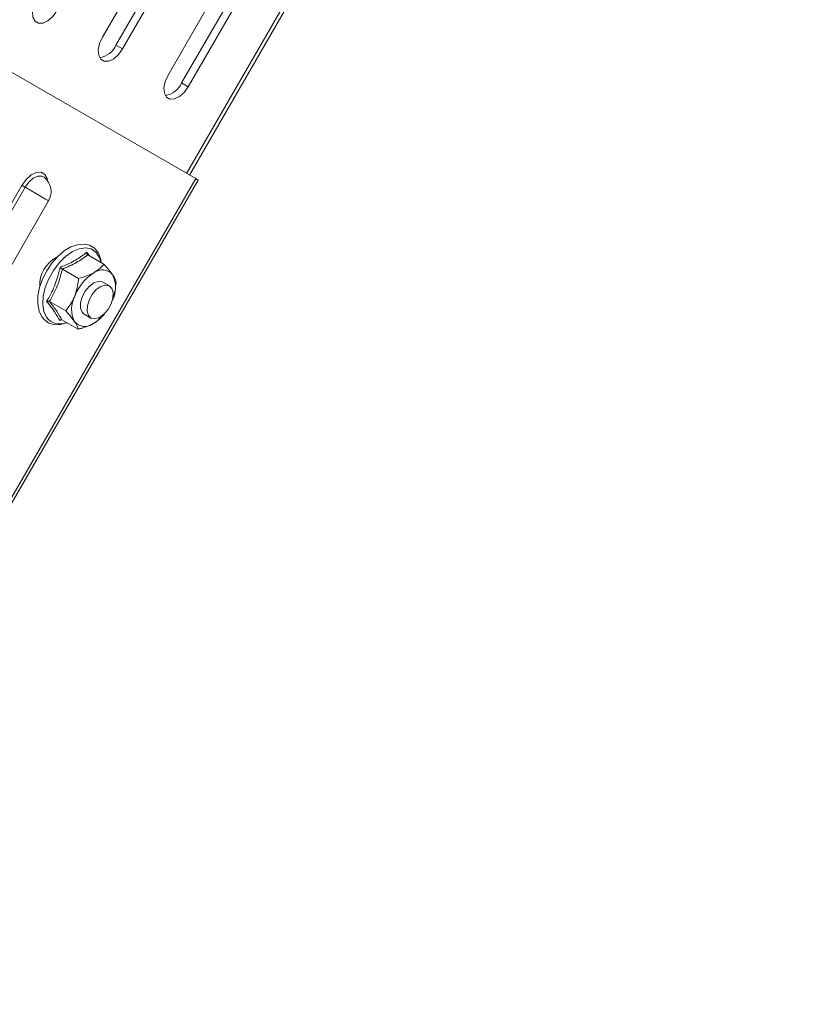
# Model space of a CAD drawing. Header units: millimetres. Extents: x -337 to 4147, y -1590 to -64.
# Tile 28 of 41: x 2917 to 3045, y -1277 to -1117. Entities that reach past the tile are written whole.
import ezdxf

# ---------------------------------------------------------------- set-up
doc = ezdxf.new("R2010")
doc.units = ezdxf.units.MM

msp = doc.modelspace()

# ---------------------------------------------------------------- linework, layer by layer
at = {"color": 7, "linetype": 'Continuous', "lineweight": 0}
for p, q in [((2944.1, -1142.25), (3044.1, -969.04)), ((2932.67, -1121.5), (2933.73, -1122.11)), ((2943.29, -1127.63), (2944.35, -1128.25)), ((2842.45, -1274.08), (2917.45, -1144.18)), ((2918.01, -1144.5), (2843.01, -1274.4)), ((2945.56, -1143.09), (2870.56, -1272.99))]:
    msp.add_line(p, q, dxfattribs=at)
at = {"color": 7, "linetype": 'Continuous', "lineweight": 15}
for p, q in [((2944.58, -1142.52), (3044.58, -969.32)), ((2943.23, -1098.15), (2930.48, -1120.23)), ((2932.67, -1121.5), (2945.42, -1099.41)), ((2933.73, -1122.11), (2946.48, -1100.03)), ((2953.85, -1104.28), (2941.1, -1126.37)), ((2943.29, -1127.63), (2956.04, -1105.55)), ((2944.35, -1128.25), (2957.1, -1106.16)), ((2945.56, -1143.09), (2884.31, -1107.72)), ((2921.12, -1142.88), (2921.08, -1142.85)), ((2870.96, -1273.22), (2945.96, -1143.32)), ((2846.79, -1276.58), (2921.79, -1146.68)), ((2928.11, -1155.42), (2930.71, -1156.92)), ((2924.02, -1157.72), (2926.63, -1159.23)), ((2931.62, -1160.44), (2930.55, -1159.83)), ((2921.94, -1162.98), (2924.55, -1164.48)), ((2927.21, -1164.69), (2927.55, -1165.02)), ((2927.55, -1165.02), (2928.62, -1165.63)), ((2923.87, -1165.91), (2923.57, -1166.05)), ((2923.94, -1165.93), (2926.55, -1167.44)), ((2930.18, -1165.65), (2930.31, -1165.52))]:
    msp.add_line(p, q, dxfattribs=at)
at = {"color": 7, "linetype": 'Continuous', "lineweight": 15, "flags": 128}
for points in [[(2919.85, -1114.1), (2919.4, -1115.12), (2919.19, -1116.13), (2919.26, -1117), (2919.6, -1117.64), (2920.16, -1117.97), (2920.89, -1117.94), (2921.68, -1117.56), (2922.45, -1116.88), (2923.1, -1115.97)], [(2930.48, -1120.23), (2930.02, -1121.25), (2929.82, -1122.26), (2929.89, -1123.14), (2930.22, -1123.78), (2930.79, -1124.11), (2931.51, -1124.08), (2932.31, -1123.7), (2933.08, -1123.02), (2933.73, -1122.11)], [(2941.1, -1126.37), (2940.65, -1127.39), (2940.44, -1128.4), (2940.51, -1129.28), (2940.85, -1129.92), (2941.41, -1130.24), (2942.14, -1130.21), (2942.93, -1129.83), (2943.7, -1129.15), (2944.35, -1128.25)], [(2945.96, -1143.32), (2945.96, -1143.32), (2945.91, -1143.29), (2945.77, -1143.21), (2945.56, -1143.09)], [(2930.31, -1156.69), (2930.24, -1156.17), (2929.83, -1155.15), (2929.19, -1154.36), (2928.38, -1153.87), (2927.45, -1153.68), (2926.45, -1153.77), (2925.39, -1154.14), (2924.31, -1154.78), (2923.27, -1155.67), (2922.31, -1156.76), (2921.48, -1158), (2920.81, -1159.33), (2920.33, -1160.7), (2920.07, -1162.06), (2920.04, -1163.34), (2920.26, -1164.5), (2920.72, -1165.46), (2920.72, -1165.46), (2921.07, -1165.89), (2921.84, -1166.45), (2922.74, -1166.71), (2923.73, -1166.69), (2924.75, -1166.4)], [(2930.55, -1159.83), (2930.44, -1159.77), (2929.8, -1159.7), (2929.08, -1159.96), (2928.35, -1160.52), (2927.71, -1161.31), (2927.23, -1162.23), (2926.97, -1163.18), (2926.96, -1164.03), (2927.21, -1164.69)], [(2928.66, -1165.66), (2928.22, -1165.23), (2928.01, -1164.54), (2928.05, -1163.67), (2928.34, -1162.72), (2928.84, -1161.81), (2929.5, -1161.04), (2930.23, -1160.52), (2930.95, -1160.3), (2931.57, -1160.41), (2932.01, -1160.84), (2932.22, -1161.53), (2932.18, -1162.4), (2931.89, -1163.35), (2931.39, -1164.26), (2930.73, -1165.03), (2930, -1165.55), (2929.28, -1165.77), (2928.66, -1165.66)]]:
    msp.add_lwpolyline(points, dxfattribs=at)
at = {"color": 7, "linetype": 'Continuous', "lineweight": 0, "flags": 128}
for points in [[(2917.45, -1144.18), (2918.15, -1143.21), (2918.97, -1142.48), (2919.82, -1142.08), (2920.59, -1142.05), (2921.19, -1142.4), (2921.55, -1143.08), (2921.62, -1143.42)], [(2921.08, -1142.85), (2920.69, -1142.67), (2920.03, -1142.7), (2919.31, -1143.04), (2918.6, -1143.67), (2918.01, -1144.5)], [(2918.01, -1144.5), (2917.93, -1144.45), (2917.86, -1144.41), (2917.78, -1144.37), (2917.7, -1144.32), (2917.63, -1144.28), (2917.56, -1144.24), (2917.5, -1144.21), (2917.45, -1144.18)], [(2918.01, -1144.5), (2918.89, -1145.01), (2919.81, -1145.54), (2920.65, -1146.02), (2921.31, -1146.4), (2921.7, -1146.63), (2921.79, -1146.68)], [(2930.26, -1156.66), (2929.98, -1155.77), (2929.44, -1154.97), (2928.69, -1154.47), (2927.77, -1154.28), (2926.74, -1154.43), (2925.64, -1154.9), (2924.54, -1155.67), (2923.5, -1156.69), (2922.57, -1157.92), (2921.81, -1159.28), (2921.24, -1160.7), (2920.91, -1162.11), (2920.84, -1163.42), (2921.02, -1164.58), (2921.44, -1165.51), (2921.44, -1165.51)]]:
    msp.add_lwpolyline(points, dxfattribs=at)
at = {"color": 7, "linetype": 'Continuous', "lineweight": 15}
for centre, radius, start, end in [((2929.47, -1120.07), 3.51, 279.3651, 335.9035), ((2940.11, -1126.22), 3.48, 278.5175, 336.0485), ((2919.19, -1145.18), 3, 330, 49.9259), ((2925.35, -1160.28), 5, 116.446, 183.1617), ((2933.16, -1164.78), 7.63, 122.1784, 159.4625), ((2930.45, -1160.02), 2.17, 39.2109, 128.6179), ((2927.96, -1160.66), 4.64, 333.1729, 25.732), ((2930.15, -1164.19), 4.64, 153.1729, 205.732), ((2925.67, -1160.9), 6.55, 300.7449, 322.0211), ((2927.66, -1164.83), 2.17, 219.2113, 308.6177)]:
    msp.add_arc(centre, radius, start, end, dxfattribs=at)
at = {"color": 7, "linetype": 'Continuous', "lineweight": 0}
msp.add_arc((2923.57, -1163.94), 2.64, 216.4701, 294.3968, dxfattribs=at)
for points, knots in [([(2923.66, -1157.42), (2923.85, -1157.34), (2924.84, -1156.96), (2926.39, -1156.21), (2927.45, -1155.38), (2927.95, -1155)], [0, 0, 0, 0, 0.118083, 0.592258, 1, 1, 1, 1]), ([(2928.11, -1155.42), (2927.53, -1155.85), (2926.36, -1156.73), (2924.81, -1157.39), (2924.02, -1157.72)], [0, 0, 0, 0, 0.492148, 1, 1, 1, 1]), ([(2921.47, -1162.94), (2921.59, -1162.74), (2922.17, -1161.75), (2923.01, -1159.95), (2923.45, -1158.22), (2923.66, -1157.42)], [0, 0, 0, 0, 0.118084, 0.592258, 1, 1, 1, 1]), ([(2924.02, -1157.72), (2923.77, -1158.64), (2923.27, -1160.5), (2922.39, -1162.14), (2921.94, -1162.98)], [0, 0, 0, 0, 0.492147, 1, 1, 1, 1]), ([(2923.57, -1166.05), (2923.52, -1165.94), (2923.26, -1165.41), (2922.67, -1164.42), (2921.85, -1163.41), (2921.47, -1162.94)], [0, 0, 0, 0, 0.118082, 0.592258, 1, 1, 1, 1]), ([(2921.94, -1162.98), (2922.36, -1163.52), (2923.22, -1164.61), (2923.7, -1165.49), (2923.94, -1165.93)], [0, 0, 0, 0, 0.492149, 1, 1, 1, 1])]:
    msp.add_open_spline(points, degree=3, knots=knots, dxfattribs=at)
at = {"color": 7, "linetype": 'Continuous', "lineweight": 15}
for points, knots in [([(2927.95, -1155), (2927.95, -1155), (2927.94, -1155.04), (2927.94, -1155.13), (2927.97, -1155.25), (2928.03, -1155.36), (2928.08, -1155.4), (2928.11, -1155.42)], [0, 0, 0, 0, 0.007916, 0.267537, 0.528597, 0.763826, 1, 1, 1, 1]), ([(2927.95, -1155), (2928.06, -1155.14), (2928.23, -1155.34), (2928.36, -1155.53), (2928.39, -1155.58)], [0, 0, 0, 0, 0.694617, 1, 1, 1, 1]), ([(2929.09, -1158.32), (2929.6, -1157.97), (2930.22, -1157.53), (2930.63, -1157.02), (2930.71, -1156.92)], [0, 0, 0, 0, 0.801461, 1, 1, 1, 1]), ([(2930.71, -1156.92), (2930.86, -1157.08), (2931.43, -1157.7), (2931.83, -1158.24), (2932.14, -1158.64)], [0, 0, 0, 0, 0.263256, 1, 1, 1, 1]), ([(2924.02, -1157.72), (2923.99, -1157.7), (2923.93, -1157.67), (2923.84, -1157.59), (2923.74, -1157.51), (2923.68, -1157.45), (2923.66, -1157.42), (2923.66, -1157.42)], [0, 0, 0, 0, 0.236169, 0.471392, 0.732444, 0.992081, 1, 1, 1, 1]), ([(2926.63, -1159.23), (2927.43, -1159), (2928.31, -1158.75), (2929.02, -1158.36), (2929.09, -1158.32)], [0, 0, 0, 0, 0.896036, 1, 1, 1, 1]), ([(2932.14, -1158.64), (2932.18, -1158.72), (2932.5, -1159.19), (2932.65, -1159.59), (2932.71, -1159.86), (2932.71, -1159.87)], [0, 0, 0, 0, 0.148487, 0.9655719, 1, 1, 1, 1]), ([(2926.01, -1162.1), (2926.24, -1161.35), (2926.53, -1160.4), (2926.61, -1159.42), (2926.63, -1159.23)], [0, 0, 0, 0, 0.8014625, 1, 1, 1, 1]), ([(2932.71, -1159.87), (2932.6, -1160.76), (2932.48, -1161.75), (2932.13, -1162.65), (2932.1, -1162.75)], [0, 0, 0, 0, 0.896038, 1, 1, 1, 1]), ([(2921.94, -1162.98), (2921.91, -1162.96), (2921.85, -1162.94), (2921.73, -1162.92), (2921.6, -1162.92), (2921.51, -1162.93), (2921.47, -1162.94), (2921.47, -1162.94)], [0, 0, 0, 0, 0.236175, 0.471399, 0.73246, 0.992086, 1, 1, 1, 1]), ([(2924.55, -1164.48), (2925.05, -1163.82), (2925.61, -1163.08), (2925.97, -1162.19), (2926.01, -1162.1)], [0, 0, 0, 0, 0.896038, 1, 1, 1, 1]), ([(2924.55, -1164.48), (2924.7, -1164.64), (2925.26, -1165.26), (2925.67, -1165.8), (2925.97, -1166.2)], [0, 0, 0, 0, 0.263253, 1, 1, 1, 1]), ([(2923.94, -1165.93), (2923.92, -1165.92), (2923.86, -1165.9), (2923.76, -1165.91), (2923.66, -1165.96), (2923.6, -1166.01), (2923.57, -1166.04), (2923.57, -1166.05)], [0, 0, 0, 0, 0.236176, 0.471402, 0.732468, 0.992084, 1, 1, 1, 1]), ([(2925.97, -1166.2), (2926.02, -1166.28), (2926.34, -1166.76), (2926.49, -1167.15), (2926.55, -1167.42), (2926.55, -1167.44)], [0, 0, 0, 0, 0.1484862, 0.9655709, 1, 1, 1, 1]), ([(2929.02, -1166.53), (2928.4, -1166.81), (2927.63, -1167.17), (2926.73, -1167.39), (2926.55, -1167.44)], [0, 0, 0, 0, 0.801463, 1, 1, 1, 1]), ([(2930.13, -1165.59), (2929.87, -1165.88), (2929.56, -1166.22), (2929.09, -1166.49), (2929.02, -1166.53)], [0, 0, 0, 0, 0.846753, 1, 1, 1, 1])]:
    msp.add_open_spline(points, degree=3, knots=knots, dxfattribs=at)

doc.saveas('drawing.dxf')
